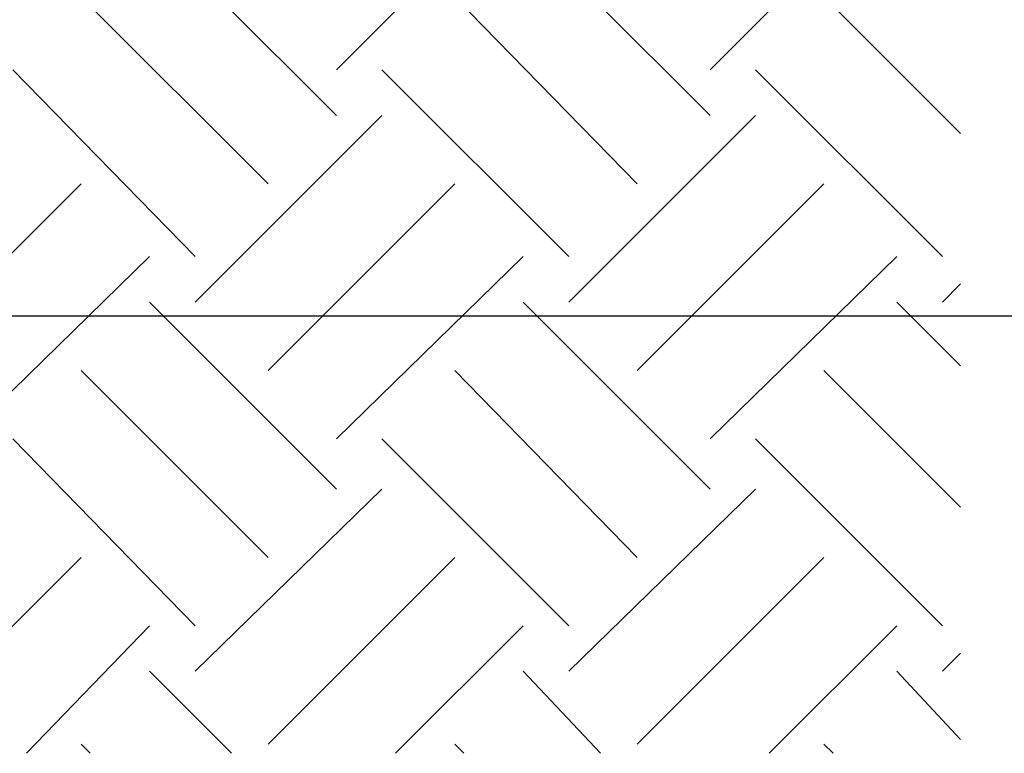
# Model space of a CAD drawing. Header units: millimetres. Extents: x 0 to 420, y 0 to 297.
# Tile 20 of 49: x 311.51 to 320.66, y 58.72 to 65.53. Entities that reach past the tile are written whole.
import ezdxf

# ---------------------------------------------------------------- set-up
doc = ezdxf.new("R2010")
doc.units = ezdxf.units.MM
doc.layers.add('LINE_000000', color=7, linetype='Continuous')

msp = doc.modelspace()

# ---------------------------------------------------------------- linework, layer by layer
at = {"layer": 'LINE_000000', "lineweight": 25}
for p, q in [((314.452, 65.0663), (316.1877, 66.802)), ((317.9233, 65.0663), (319.659, 66.802)), ((312.7163, 66.3787), (314.452, 64.643)), ((316.1877, 66.3787), (317.9233, 64.643)), ((312.0813, 65.7437), (313.817, 64.008)), ((315.5527, 65.7437), (317.246, 64.008)), ((318.9817, 65.7437), (320.2517, 64.4737)), ((311.4463, 65.0663), (313.1397, 63.3307)), ((314.8753, 65.0663), (316.611, 63.3307)), ((318.3467, 65.0663), (320.0823, 63.3307)), ((313.1397, 62.9073), (314.8753, 64.643)), ((316.611, 62.9073), (318.3467, 64.643)), ((310.3457, 62.2723), (312.0813, 64.008)), ((313.817, 62.2723), (315.5527, 64.008)), ((317.246, 62.2723), (318.9817, 64.008)), ((310.9807, 61.6373), (312.7163, 63.3307)), ((314.452, 61.6373), (316.1877, 63.3307)), ((317.9233, 61.6373), (319.659, 63.3307)), ((320.0823, 62.9073), (320.2517, 63.0767)), ((312.7163, 62.9073), (314.452, 61.1717)), ((316.1877, 62.9073), (317.9233, 61.1717)), ((319.659, 62.9073), (320.2517, 62.3147)), ((307.6787, 62.7803), (325.8397, 62.7803)), ((317.0767, 62.7803), (329.7343, 62.7803)), ((312.0813, 62.2723), (313.817, 60.5367)), ((315.5527, 62.2723), (317.246, 60.5367)), ((318.9817, 62.2723), (320.2517, 61.0023)), ((311.4463, 61.6373), (313.1397, 59.9017)), ((314.8753, 61.6373), (316.611, 59.9017)), ((318.3467, 61.6373), (320.0823, 59.9017)), ((313.1397, 59.4783), (314.8753, 61.1717)), ((316.611, 59.4783), (318.3467, 61.1717)), ((310.3457, 58.801), (312.0813, 60.5367)), ((313.817, 58.801), (315.5527, 60.5367)), ((317.246, 58.801), (318.9817, 60.5367)), ((311.5733, 58.7163), (312.7163, 59.9017)), ((315.0023, 58.7163), (316.1877, 59.9017)), ((318.4737, 58.7163), (319.659, 59.9017)), ((320.0823, 59.4783), (320.2517, 59.6477)), ((312.7163, 59.4783), (313.4783, 58.7163)), ((316.1877, 59.4783), (316.9073, 58.7163)), ((319.659, 59.4783), (320.2517, 58.8433)), ((312.0813, 58.801), (312.166, 58.7163)), ((315.5527, 58.801), (315.6373, 58.7163)), ((318.9817, 58.801), (319.0663, 58.7163))]:
    msp.add_line(p, q, dxfattribs=at)

doc.saveas('drawing.dxf')
